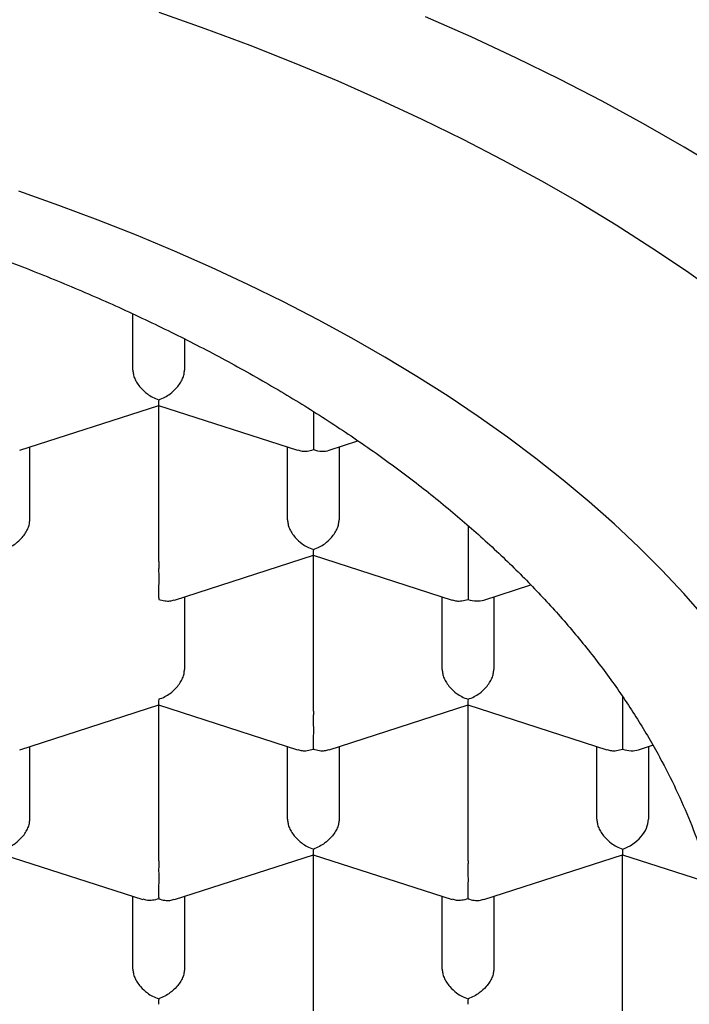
# Model space of a CAD drawing. Header units: millimetres. Extents: x 8 to 692, y 12 to 803.
# Tile 47 of 66: x 305.28 to 308.52, y 650.61 to 655.38. Entities that reach past the tile are written whole.
import ezdxf

# ---------------------------------------------------------------- set-up
doc = ezdxf.new("R2010")
doc.units = ezdxf.units.MM

msp = doc.modelspace()

# ---------------------------------------------------------------- linework, layer by layer
at = {"color": 7, "linetype": 'Continuous', "lineweight": 30}
for p, q in [((305.8251, 653.6816), (305.8251, 653.9539)), ((306.0751, 653.833), (306.0751, 653.6816)), ((306.0751, 653.833), (306.0751, 653.6816)), ((305.2763, 653.2924), (305.9505, 653.51)), ((305.9495, 653.5101), (306.6238, 653.2924)), ((305.9501, 652.7534), (305.9501, 653.5099)), ((306.7001, 653.4798), (306.7001, 653.2955)), ((305.3251, 652.9552), (305.3251, 653.3081)), ((305.3251, 652.9552), (305.3251, 653.3081)), ((306.5751, 652.9552), (306.5751, 653.3081)), ((306.7769, 653.2926), (306.9164, 653.3376)), ((306.8251, 653.3081), (306.8251, 652.9552)), ((306.8251, 653.3081), (306.8251, 652.9552)), ((307.4501, 652.9264), (307.4501, 652.7534)), ((306.0263, 652.566), (306.7005, 652.7836)), ((306.6995, 652.7837), (307.3738, 652.566)), ((306.7001, 652.027), (306.7001, 652.7835)), ((307.4501, 652.7534), (307.4501, 652.5691)), ((307.5269, 652.5662), (307.7542, 652.6396)), ((306.0751, 652.5817), (306.0751, 652.2288)), ((306.0751, 652.5817), (306.0751, 652.2288)), ((307.3251, 652.2288), (307.3251, 652.5817)), ((307.5751, 652.5817), (307.5751, 652.2288)), ((307.5751, 652.5817), (307.5751, 652.2288)), ((305.2763, 651.8396), (305.9505, 652.0572)), ((305.9495, 652.0573), (306.6238, 651.8396)), ((305.9501, 651.3006), (305.9501, 652.0571)), ((306.7763, 651.8396), (307.4505, 652.0572)), ((307.4495, 652.0573), (308.1238, 651.8396)), ((307.4501, 651.3006), (307.4501, 652.0571)), ((308.2001, 652.095), (308.2001, 652.027)), ((308.2001, 652.027), (308.2001, 651.8427)), ((305.3251, 651.5024), (305.3251, 651.8553)), ((305.3251, 651.5024), (305.3251, 651.8553)), ((306.5751, 651.5024), (306.5751, 651.8553)), ((306.8251, 651.8553), (306.8251, 651.5024)), ((306.8251, 651.8553), (306.8251, 651.5024)), ((308.0751, 651.5024), (308.0751, 651.8553)), ((308.2769, 651.8397), (308.3453, 651.8618)), ((308.3251, 651.8553), (308.3251, 651.5024)), ((308.3251, 651.8553), (308.3251, 651.5024)), ((308.2001, 651.3584), (308.2001, 651.3307)), ((305.1995, 651.3309), (305.8736, 651.1132)), ((306.0263, 651.1132), (306.7005, 651.3308)), ((306.6995, 651.3309), (307.3736, 651.1132)), ((306.7001, 650.5742), (306.7001, 651.3307)), ((307.5263, 651.1132), (308.2001, 651.3307)), ((308.2001, 651.3307), (308.6283, 651.1924)), ((308.2001, 650.5742), (308.2001, 651.3307)), ((305.8251, 650.776), (305.8251, 651.1289)), ((306.0751, 651.1289), (306.0751, 650.776)), ((306.0751, 651.1289), (306.0751, 650.776)), ((307.3251, 650.776), (307.3251, 651.1289)), ((307.5751, 651.1289), (307.5751, 650.776)), ((307.5751, 651.1289), (307.5751, 650.776))]:
    msp.add_line(p, q, dxfattribs=at)
at = {"color": 7, "linetype": 'Continuous', "lineweight": 30, "flags": 128}
for points in [[(305.9512, 655.4172), (306.1737, 655.3386), (306.3925, 655.2569), (306.6073, 655.172), (306.8181, 655.084), (307.0247, 654.9929), (307.227, 654.8988), (307.4248, 654.8018), (307.618, 654.7019), (307.8065, 654.5993), (307.9901, 654.4939), (308.1687, 654.3858), (308.3421, 654.2752), (308.5104, 654.1621), (308.6733, 654.0466)], [(308.6889, 654.6478), (308.4978, 654.7633), (308.3015, 654.8761), (308.0999, 654.9859), (307.8932, 655.0927), (307.6816, 655.1965), (307.4653, 655.2971), (307.2443, 655.3945)], [(308.5977, 652.4832), (308.4964, 652.598), (308.3897, 652.7114), (308.2778, 652.8232), (308.1607, 652.9333), (308.0384, 653.0416), (307.9112, 653.1481), (307.779, 653.2527), (307.6419, 653.3553), (307.5001, 653.4559), (307.3536, 653.5544), (307.2026, 653.6507), (307.0471, 653.7448), (306.8873, 653.8365), (306.7232, 653.9259), (306.555, 654.0129), (306.3827, 654.0973), (306.2066, 654.1792), (306.0267, 654.2585), (305.8432, 654.3352), (305.6561, 654.4091), (305.4657, 654.4803), (305.2719, 654.5486)]]:
    msp.add_lwpolyline(points, dxfattribs=at)
at = {"color": 7, "linetype": 'Continuous', "lineweight": 30}
for centre, major_axis, start_param, end_param in [((306.7001, 653.3991), (0.1123, -0.0818), 5.16693, 5.828644), ((307.4501, 652.6727), (0.1123, -0.0818), 5.16693, 5.828644), ((308.2001, 651.9463), (0.1123, -0.0818), 5.16693, 5.828644), ((308.2001, 651.462), (0.1123, 0.0818), 4.257848, 5.828646)]:
    msp.add_ellipse(centre, major_axis=major_axis, ratio=0.671271, start_param=start_param, end_param=end_param, dxfattribs=at)
for points, knots in [([(292.6751, 650.5011), (292.6763, 650.5616), (292.6789, 650.6827), (292.6994, 650.8641), (292.732, 651.0449), (292.7779, 651.2247), (292.8368, 651.4034), (292.9086, 651.5806), (292.9931, 651.7561), (293.0911, 651.9311), (293.2029, 652.1052), (293.3287, 652.2782), (293.4672, 652.4481), (293.6182, 652.6146), (293.7814, 652.7773), (293.9566, 652.9362), (294.1434, 653.0908), (294.3433, 653.2424), (294.5567, 653.3905), (294.7833, 653.5348), (295.0207, 653.6736), (295.2661, 653.8052), (295.5188, 653.9298), (295.7781, 654.0472), (296.0459, 654.1586), (296.3243, 654.2646), (296.6133, 654.3648), (296.9125, 654.459), (297.2187, 654.5459), (297.5282, 654.6247), (297.8404, 654.6954), (298.1546, 654.7582), (298.4732, 654.8137), (298.7986, 654.8622), (299.1307, 654.9033), (299.4688, 654.9367), (299.8092, 654.9621), (300.1479, 654.9792), (300.4843, 654.9881), (300.818, 654.9892), (301.1515, 654.9826), (301.4873, 654.9682), (301.825, 654.9455), (302.1639, 654.9146), (302.5001, 654.8756), (302.8298, 654.829), (303.1526, 654.7752), (303.4681, 654.7145), (303.7789, 654.6466), (304.0872, 654.5708), (304.3925, 654.4869), (304.6939, 654.395), (304.9881, 654.2959), (305.2716, 654.1909), (305.5444, 654.0804), (305.8062, 653.9647), (306.0592, 653.843), (306.3053, 653.7144), (306.5437, 653.5788), (306.7737, 653.4362), (306.9926, 653.2882), (307.1981, 653.1367), (307.39, 652.9819), (307.5686, 652.8242), (307.7353, 652.6626), (307.8914, 652.4957), (308.036, 652.3236), (308.1687, 652.1465), (308.2877, 651.9663), (308.3872, 651.7935), (308.4694, 651.6286), (308.5366, 651.4722), (308.5938, 651.3145), (308.6412, 651.1548), (308.6785, 650.993), (308.7052, 650.8294), (308.7219, 650.6653), (308.724, 650.5558), (308.7251, 650.5011)], [0, 0, 0, 0, 0.012881, 0.025772, 0.038664, 0.051545, 0.064425, 0.077317, 0.090208, 0.103089, 0.116324, 0.12957, 0.142816, 0.156051, 0.169276, 0.182513, 0.19575, 0.208976, 0.222585, 0.236207, 0.249829, 0.263438, 0.276664, 0.289901, 0.303138, 0.316363, 0.329973, 0.343595, 0.357217, 0.370826, 0.384052, 0.397288, 0.410525, 0.423751, 0.43736, 0.450982, 0.464604, 0.478214, 0.491439, 0.504676, 0.517913, 0.531138, 0.544748, 0.55837, 0.571992, 0.585601, 0.598827, 0.612064, 0.6253, 0.638526, 0.652135, 0.665757, 0.679379, 0.692989, 0.706214, 0.719451, 0.732688, 0.745914, 0.759523, 0.773145, 0.786767, 0.800376, 0.813602, 0.826839, 0.840076, 0.853301, 0.866911, 0.880533, 0.894155, 0.907764, 0.919168, 0.93058, 0.941991, 0.953396, 0.965043, 0.976698, 0.988353, 1, 1, 1, 1]), ([(305.8251, 653.6816), (305.8255, 653.675), (305.8264, 653.6614), (305.8336, 653.6396), (305.8452, 653.6174), (305.8649, 653.5912), (305.8905, 653.5678), (305.9211, 653.5486), (305.9399, 653.5415), (305.9501, 653.5376)], [0, 0, 0, 0, 0.111393, 0.227311, 0.348959, 0.477381, 0.69267, 0.834868, 1, 1, 1, 1]), ([(305.9501, 653.5376), (305.9602, 653.5415), (305.979, 653.5486), (306.0097, 653.5678), (306.0353, 653.5912), (306.055, 653.6174), (306.0666, 653.6396), (306.0738, 653.6614), (306.0746, 653.675), (306.0751, 653.6816)], [0, 0, 0, 0, 0.165105, 0.307294, 0.522618, 0.651026, 0.77267, 0.888592, 1, 1, 1, 1]), ([(305.9501, 653.5376), (305.95, 653.5318), (305.9499, 653.5209), (305.9498, 653.5113), (305.9499, 653.5115), (305.95, 653.5116)], [0, 0, 0, 0, 0.373509, 0.695176, 1, 1, 1, 1]), ([(306.6243, 653.2939), (306.6311, 653.2916), (306.6452, 653.2868), (306.6714, 653.288), (306.69, 653.2929), (306.7001, 653.2955)], [0, 0, 0, 0, 0.304743, 0.62643, 1, 1, 1, 1]), ([(305.2001, 652.8112), (305.2102, 652.815), (305.229, 652.8221), (305.2597, 652.8414), (305.2853, 652.8648), (305.305, 652.891), (305.3166, 652.9132), (305.3238, 652.9349), (305.3246, 652.9485), (305.3251, 652.9552)], [0, 0, 0, 0, 0.1651044, 0.3072931, 0.5226184, 0.6510258, 0.7726688, 0.8885917, 1, 1, 1, 1]), ([(306.5751, 652.9552), (306.5755, 652.9485), (306.5764, 652.9349), (306.5836, 652.9132), (306.5952, 652.891), (306.6149, 652.8648), (306.6405, 652.8414), (306.6711, 652.8221), (306.6899, 652.815), (306.7001, 652.8112)], [0, 0, 0, 0, 0.1113932, 0.2273113, 0.3489592, 0.477381, 0.6926704, 0.8348682, 1, 1, 1, 1]), ([(306.7001, 652.8112), (306.7102, 652.815), (306.729, 652.8221), (306.7597, 652.8414), (306.7853, 652.8648), (306.805, 652.891), (306.8166, 652.9132), (306.8238, 652.9349), (306.8246, 652.9485), (306.8251, 652.9552)], [0, 0, 0, 0, 0.165105, 0.307294, 0.522618, 0.651026, 0.77267, 0.888592, 1, 1, 1, 1]), ([(306.7001, 652.8112), (306.7, 652.8054), (306.6999, 652.7945), (306.6998, 652.7849), (306.6999, 652.7851), (306.7, 652.7852)], [0, 0, 0, 0, 0.3735086, 0.695176, 1, 1, 1, 1]), ([(305.9501, 652.7534), (305.9501, 652.7466), (305.95, 652.7328), (305.95, 652.7087), (305.95, 652.6828), (305.9502, 652.6502), (305.9497, 652.6187), (305.9499, 652.5894), (305.95, 652.5762), (305.9501, 652.5691)], [0, 0, 0, 0, 0.1113932, 0.2273113, 0.3489592, 0.477381, 0.6926704, 0.8348682, 1, 1, 1, 1]), ([(305.9501, 652.5691), (305.9601, 652.5665), (305.9788, 652.5615), (306.005, 652.5604), (306.019, 652.5652), (306.0259, 652.5675)], [0, 0, 0, 0, 0.373509, 0.695176, 1, 1, 1, 1]), ([(307.3743, 652.5675), (307.3811, 652.5652), (307.3952, 652.5604), (307.4214, 652.5615), (307.44, 652.5665), (307.4501, 652.5691)], [0, 0, 0, 0, 0.304743, 0.62643, 1, 1, 1, 1]), ([(305.9501, 652.0848), (305.9602, 652.0886), (305.979, 652.0957), (306.0097, 652.115), (306.0353, 652.1384), (306.055, 652.1646), (306.0666, 652.1867), (306.0738, 652.2085), (306.0746, 652.2221), (306.0751, 652.2288)], [0, 0, 0, 0, 0.165104, 0.307293, 0.522618, 0.651026, 0.772669, 0.888592, 1, 1, 1, 1]), ([(307.3251, 652.2288), (307.3255, 652.2221), (307.3264, 652.2085), (307.3336, 652.1867), (307.3452, 652.1646), (307.3649, 652.1384), (307.3905, 652.115), (307.4211, 652.0957), (307.4399, 652.0886), (307.4501, 652.0848)], [0, 0, 0, 0, 0.111393, 0.227311, 0.348959, 0.477381, 0.69267, 0.834868, 1, 1, 1, 1]), ([(307.4501, 652.0848), (307.4602, 652.0886), (307.479, 652.0957), (307.5097, 652.115), (307.5353, 652.1384), (307.555, 652.1646), (307.5666, 652.1867), (307.5738, 652.2085), (307.5746, 652.2221), (307.5751, 652.2288)], [0, 0, 0, 0, 0.1651055, 0.3072945, 0.5226184, 0.6510264, 0.7726695, 0.8885923, 1, 1, 1, 1]), ([(305.9501, 652.0848), (305.95, 652.079), (305.9499, 652.0681), (305.9498, 652.0585), (305.9499, 652.0587), (305.95, 652.0588)], [0, 0, 0, 0, 0.3735086, 0.695176, 1, 1, 1, 1]), ([(307.4501, 652.0848), (307.45, 652.079), (307.4499, 652.0681), (307.4498, 652.0585), (307.4499, 652.0587), (307.45, 652.0588)], [0, 0, 0, 0, 0.373509, 0.695176, 1, 1, 1, 1]), ([(306.7001, 652.027), (306.7001, 652.0202), (306.7, 652.0063), (306.7, 651.9823), (306.7, 651.9564), (306.7002, 651.9238), (306.6997, 651.8922), (306.6999, 651.863), (306.7, 651.8498), (306.7001, 651.8427)], [0, 0, 0, 0, 0.111393, 0.227311, 0.348959, 0.477381, 0.69267, 0.834868, 1, 1, 1, 1]), ([(306.6243, 651.8411), (306.6311, 651.8388), (306.6452, 651.834), (306.6714, 651.8351), (306.69, 651.84), (306.7001, 651.8427)], [0, 0, 0, 0, 0.304743, 0.62643, 1, 1, 1, 1]), ([(306.7001, 651.8427), (306.7101, 651.84), (306.7288, 651.8351), (306.755, 651.834), (306.769, 651.8388), (306.7759, 651.8411)], [0, 0, 0, 0, 0.373509, 0.695176, 1, 1, 1, 1]), ([(308.1243, 651.8411), (308.1311, 651.8388), (308.1452, 651.834), (308.1714, 651.8351), (308.19, 651.84), (308.2001, 651.8427)], [0, 0, 0, 0, 0.304743, 0.62643, 1, 1, 1, 1]), ([(305.2001, 651.3584), (305.2102, 651.3622), (305.229, 651.3693), (305.2597, 651.3886), (305.2853, 651.412), (305.305, 651.4382), (305.3166, 651.4603), (305.3238, 651.4821), (305.3246, 651.4957), (305.3251, 651.5024)], [0, 0, 0, 0, 0.165104, 0.307293, 0.522618, 0.651026, 0.772669, 0.888592, 1, 1, 1, 1]), ([(306.5751, 651.5024), (306.5755, 651.4957), (306.5764, 651.4821), (306.5836, 651.4603), (306.5952, 651.4382), (306.6149, 651.412), (306.6405, 651.3886), (306.6711, 651.3693), (306.6899, 651.3622), (306.7001, 651.3584)], [0, 0, 0, 0, 0.111393, 0.227311, 0.348959, 0.477381, 0.69267, 0.834868, 1, 1, 1, 1]), ([(306.8251, 651.5024), (306.8246, 651.4957), (306.8237, 651.4822), (306.8165, 651.4604), (306.8049, 651.4383), (306.7854, 651.4119), (306.7593, 651.389), (306.7289, 651.3695), (306.7101, 651.3623), (306.7001, 651.3584)], [0, 0, 0, 0, 0.111393, 0.227311, 0.348959, 0.477381, 0.69267, 0.834868, 1, 1, 1, 1]), ([(308.0751, 651.5024), (308.0755, 651.4957), (308.0764, 651.4821), (308.0836, 651.4603), (308.0952, 651.4382), (308.1149, 651.412), (308.1405, 651.3886), (308.1711, 651.3693), (308.1899, 651.3622), (308.2001, 651.3584)], [0, 0, 0, 0, 0.111393, 0.227311, 0.348959, 0.477381, 0.69267, 0.834868, 1, 1, 1, 1]), ([(306.7001, 651.3584), (306.7, 651.3525), (306.6999, 651.3416), (306.6998, 651.3321), (306.6999, 651.3323), (306.7, 651.3324)], [0, 0, 0, 0, 0.373509, 0.695176, 1, 1, 1, 1]), ([(305.9501, 651.3006), (305.9501, 651.2938), (305.95, 651.2799), (305.95, 651.2558), (305.95, 651.2299), (305.9502, 651.1973), (305.9497, 651.1658), (305.9499, 651.1366), (305.95, 651.1234), (305.9501, 651.1163)], [0, 0, 0, 0, 0.1113932, 0.2273113, 0.3489592, 0.477381, 0.6926704, 0.8348682, 1, 1, 1, 1]), ([(307.4501, 651.3006), (307.4501, 651.2938), (307.45, 651.2799), (307.45, 651.2558), (307.45, 651.2299), (307.4502, 651.1973), (307.4497, 651.1658), (307.4499, 651.1366), (307.45, 651.1234), (307.4501, 651.1163)], [0, 0, 0, 0, 0.1113932, 0.2273113, 0.3489592, 0.477381, 0.6926704, 0.8348682, 1, 1, 1, 1]), ([(305.9501, 651.1163), (305.94, 651.1137), (305.9212, 651.1089), (305.8948, 651.1079), (305.8809, 651.1125), (305.8741, 651.1148)], [0, 0, 0, 0, 0.373148, 0.694505, 1, 1, 1, 1]), ([(305.9501, 651.1163), (305.9601, 651.1136), (305.9788, 651.1087), (306.005, 651.1076), (306.019, 651.1123), (306.0259, 651.1147)], [0, 0, 0, 0, 0.373509, 0.695176, 1, 1, 1, 1]), ([(307.4501, 651.1163), (307.44, 651.1137), (307.4212, 651.1089), (307.3948, 651.1079), (307.3809, 651.1125), (307.3741, 651.1148)], [0, 0, 0, 0, 0.373148, 0.694505, 1, 1, 1, 1]), ([(307.4501, 651.1163), (307.4601, 651.1136), (307.4788, 651.1087), (307.505, 651.1076), (307.519, 651.1123), (307.5259, 651.1147)], [0, 0, 0, 0, 0.373509, 0.695176, 1, 1, 1, 1]), ([(305.8251, 650.776), (305.8255, 650.7693), (305.8264, 650.7557), (305.8336, 650.7339), (305.8452, 650.7118), (305.8649, 650.6856), (305.8905, 650.6622), (305.9211, 650.6429), (305.9399, 650.6358), (305.9501, 650.632)], [0, 0, 0, 0, 0.111393, 0.227311, 0.348959, 0.477381, 0.69267, 0.834868, 1, 1, 1, 1]), ([(306.0751, 650.776), (306.0746, 650.7693), (306.0737, 650.7557), (306.0665, 650.734), (306.0549, 650.7118), (306.0354, 650.6855), (306.0093, 650.6625), (305.9789, 650.643), (305.9601, 650.6358), (305.9501, 650.632)], [0, 0, 0, 0, 0.111393, 0.227311, 0.348959, 0.477381, 0.69267, 0.834868, 1, 1, 1, 1]), ([(307.3251, 650.776), (307.3255, 650.7693), (307.3264, 650.7557), (307.3336, 650.7339), (307.3452, 650.7118), (307.3649, 650.6856), (307.3905, 650.6622), (307.4211, 650.6429), (307.4399, 650.6358), (307.4501, 650.632)], [0, 0, 0, 0, 0.111393, 0.227311, 0.348959, 0.477381, 0.69267, 0.834868, 1, 1, 1, 1]), ([(307.5751, 650.776), (307.5746, 650.7693), (307.5737, 650.7557), (307.5665, 650.734), (307.5549, 650.7118), (307.5354, 650.6855), (307.5093, 650.6625), (307.4789, 650.643), (307.4601, 650.6358), (307.4501, 650.632)], [0, 0, 0, 0, 0.111393, 0.227311, 0.348959, 0.477381, 0.69267, 0.834868, 1, 1, 1, 1]), ([(291.3501, 650.6917), (291.3502, 650.6766), (291.3505, 650.6459), (291.3518, 650.6012), (291.3536, 650.5566), (291.356, 650.5126), (291.3588, 650.4712), (291.362, 650.431), (291.3654, 650.3946), (291.3687, 650.3626), (291.3719, 650.334), (291.3756, 650.3034), (291.3805, 650.2667), (291.3866, 650.2247), (291.3936, 650.1803), (291.4013, 650.1363), (291.4093, 650.0935), (291.4175, 650.0524), (291.4261, 650.012), (291.4347, 649.974), (291.4433, 649.9382), (291.452, 649.9033), (291.4619, 649.8653), (291.4736, 649.8225), (291.4931, 649.7551), (291.5213, 649.6655), (291.5589, 649.5587), (291.5979, 649.4579), (291.6376, 649.3633), (291.6796, 649.2706), (291.7247, 649.1774), (291.7741, 649.0822), (291.8221, 648.9955), (291.8679, 648.9171), (291.9102, 648.8478), (291.9534, 648.78), (291.9958, 648.7162), (292.04, 648.6519), (292.0899, 648.582), (292.1443, 648.5089), (292.1983, 648.4393), (292.2469, 648.3788), (292.2914, 648.3251), (292.3318, 648.2776), (292.3683, 648.2356), (292.3996, 648.2004), (292.429, 648.1678), (292.4601, 648.1339), (292.4979, 648.0935), (292.5409, 648.0485), (292.5867, 648.0017), (292.6498, 647.9388), (292.7305, 647.861), (292.8318, 647.7678), (292.9356, 647.6765), (293.0462, 647.5834), (293.1546, 647.4964), (293.2618, 647.4137), (293.3673, 647.3354), (293.4733, 647.2597), (293.5755, 647.1894), (293.6689, 647.1272), (293.7448, 647.0781), (293.8045, 647.0403), (293.8498, 647.0121), (293.8906, 646.9871), (293.9272, 646.9649), (293.9618, 646.9441), (293.9986, 646.9223), (294.044, 646.8956), (294.1009, 646.8627), (294.1704, 646.8233), (294.2511, 646.7786), (294.3434, 646.7288), (294.4468, 646.6746), (294.5587, 646.6178), (294.6738, 646.5612), (294.7876, 646.5072), (294.9119, 646.4499), (295.0455, 646.3907), (295.1868, 646.3305), (295.3189, 646.2764), (295.4412, 646.228), (295.5515, 646.1858), (295.6556, 646.1471), (295.7601, 646.1093), (295.8736, 646.0695), (295.9971, 646.0277), (296.1306, 645.9841), (296.2745, 645.9389), (296.4244, 645.894), (296.5788, 645.8497), (296.7327, 645.8076), (296.8854, 645.7678), (297.0321, 645.7313), (297.1724, 645.698), (297.3149, 645.6656), (297.4583, 645.6346), (297.6014, 645.6051), (297.7337, 645.5792), (297.8551, 645.5565), (297.9708, 645.5358), (298.087, 645.5159), (298.2275, 645.4931), (298.3964, 645.4674), (298.5967, 645.4396), (298.8138, 645.4125), (299.0195, 645.3898), (299.2105, 645.3711), (299.3821, 645.3563), (299.5544, 645.3432), (299.7222, 645.3323), (299.8815, 645.3235), (300.0402, 645.3164), (300.1972, 645.3108), (300.3513, 645.3068), (300.493, 645.3044), (300.6199, 645.3034), (300.7376, 645.3032), (300.8534, 645.3039), (300.9767, 645.3055), (301.1092, 645.3083), (301.2507, 645.3124), (301.4012, 645.3181), (301.5664, 645.326), (301.7468, 645.3365), (301.9405, 645.3502), (302.138, 645.3665), (302.3353, 645.3853), (302.5811, 645.4117), (302.8734, 645.4484), (303.2098, 645.4981), (303.5388, 645.5542), (303.8603, 645.6164), (304.1809, 645.686), (304.5003, 645.7631), (304.8181, 645.848), (305.1277, 645.9389), (305.4289, 646.0356), (305.7215, 646.1378), (306.0221, 646.2517), (306.3288, 646.3783), (306.6398, 646.5185), (306.9387, 646.6655), (307.1515, 646.7794), (307.284, 646.8542), (307.3385, 646.8855), (307.3846, 646.9124), (307.42, 646.9333), (307.4459, 646.9487), (307.4649, 646.9602), (307.4841, 646.9717), (307.5079, 646.9862), (307.5392, 647.0053), (307.5782, 647.0295), (307.6245, 647.0586), (307.678, 647.0927), (307.7384, 647.132), (307.8034, 647.1751), (307.8851, 647.2306), (307.9777, 647.2954), (308.0775, 647.3679), (308.1678, 647.4358), (308.244, 647.495), (308.3075, 647.5457), (308.359, 647.5877), (308.4037, 647.6248), (308.437, 647.653), (308.4621, 647.6744), (308.4837, 647.6931), (308.5104, 647.7163), (308.5439, 647.7459), (308.5953, 647.7919), (308.659, 647.8506), (308.7277, 647.916), (308.7866, 647.974), (308.8362, 648.0241), (308.8784, 648.0677), (308.9099, 648.1009), (308.9323, 648.1248), (308.9494, 648.1432), (308.9683, 648.1638), (308.9919, 648.1899), (309.0212, 648.2227), (309.0581, 648.2647), (309.0998, 648.3135), (309.1432, 648.3656), (309.1833, 648.4152), (309.219, 648.4604), (309.2505, 648.5014), (309.2783, 648.5381), (309.3032, 648.5719), (309.3255, 648.6026), (309.3475, 648.6333), (309.3725, 648.6689), (309.4032, 648.7138), (309.4408, 648.7701), (309.4805, 648.8321), (309.5188, 648.8942), (309.5518, 648.9498), (309.5801, 648.999), (309.6032, 649.0405), (309.622, 649.075), (309.6371, 649.1034), (309.651, 649.1301), (309.6661, 649.1595), (309.6844, 649.1959), (309.7053, 649.2389), (309.7271, 649.2851), (309.7481, 649.3314), (309.7682, 649.3773), (309.787, 649.4218), (309.8032, 649.4615), (309.8163, 649.4946), (309.8263, 649.5207), (309.835, 649.5438), (309.8435, 649.5668), (309.8527, 649.5921), (309.8625, 649.6201), (309.873, 649.6506), (309.8867, 649.6917), (309.9037, 649.7455), (309.9239, 649.814), (309.944, 649.8878), (309.9621, 649.9607), (309.9773, 650.0284), (309.9898, 650.09), (310.0004, 650.1469), (310.0089, 650.1978), (310.0147, 650.2354), (310.0186, 650.2626), (310.0216, 650.2847), (310.0252, 650.312), (310.0293, 650.3461), (310.0337, 650.387), (310.0382, 650.4348), (310.0424, 650.4894), (310.046, 650.5508), (310.0488, 650.6191), (310.0493, 650.6668), (310.0496, 650.6919)], [0, 0, 0, 0, 0.002282, 0.004644, 0.007088, 0.009616, 0.012168, 0.014449, 0.016737, 0.018594, 0.020077, 0.021769, 0.023871, 0.026347, 0.028914, 0.031413, 0.033844, 0.036208, 0.038446, 0.040753, 0.042733, 0.044586, 0.046761, 0.049274, 0.051961, 0.058408, 0.064828, 0.070598, 0.076109, 0.081536, 0.087082, 0.092789, 0.098687, 0.102834, 0.107136, 0.111446, 0.11539, 0.119031, 0.123496, 0.128613, 0.132951, 0.136844, 0.140302, 0.143398, 0.146148, 0.148551, 0.150368, 0.152616, 0.155322, 0.158468, 0.161687, 0.164831, 0.171318, 0.177732, 0.184291, 0.190761, 0.197413, 0.203168, 0.209117, 0.215164, 0.220705, 0.225634, 0.229951, 0.232514, 0.234799, 0.236834, 0.23866, 0.240277, 0.242, 0.244111, 0.246974, 0.250336, 0.254196, 0.258555, 0.263412, 0.268663, 0.273978, 0.279061, 0.283913, 0.290443, 0.296502, 0.30209, 0.307207, 0.311854, 0.315798, 0.320039, 0.324641, 0.329604, 0.334927, 0.340611, 0.346657, 0.352516, 0.358577, 0.3644, 0.369935, 0.375181, 0.380139, 0.385805, 0.39104, 0.395843, 0.400216, 0.404194, 0.408297, 0.412696, 0.419227, 0.426316, 0.433965, 0.442172, 0.447955, 0.453986, 0.460101, 0.465922, 0.471436, 0.476641, 0.48238, 0.487691, 0.492575, 0.49703, 0.500808, 0.504744, 0.508995, 0.51356, 0.518441, 0.523636, 0.529146, 0.535572, 0.542377, 0.549312, 0.556203, 0.563048, 0.57516, 0.58713, 0.598958, 0.610644, 0.622218, 0.6344, 0.646486, 0.658476, 0.670371, 0.682179, 0.693903, 0.707613, 0.721214, 0.734756, 0.748247, 0.751243, 0.753932, 0.756195, 0.758031, 0.759173, 0.760052, 0.760865, 0.762035, 0.763611, 0.765573, 0.767923, 0.770659, 0.773782, 0.777287, 0.780853, 0.786769, 0.792273, 0.797365, 0.802043, 0.80543, 0.80853, 0.811222, 0.813495, 0.814602, 0.815819, 0.817469, 0.819556, 0.822078, 0.827172, 0.83183, 0.83562, 0.83906, 0.842023, 0.844439, 0.845747, 0.846826, 0.848119, 0.849845, 0.852005, 0.8546, 0.858129, 0.861557, 0.864757, 0.867731, 0.870268, 0.872611, 0.874752, 0.876686, 0.878429, 0.88056, 0.883377, 0.886828, 0.891059, 0.894874, 0.898272, 0.901254, 0.903871, 0.905805, 0.907516, 0.909003, 0.910635, 0.912813, 0.915536, 0.918315, 0.921061, 0.923773, 0.926451, 0.928923, 0.93078, 0.932276, 0.9335, 0.934828, 0.936304, 0.937928, 0.9397, 0.94163, 0.945077, 0.949046, 0.953468, 0.957815, 0.96158, 0.965082, 0.968314, 0.971206, 0.97366, 0.974721, 0.975912, 0.977508, 0.979508, 0.981912, 0.984721, 0.987935, 0.991552, 0.995574, 1, 1, 1, 1]), ([(305.9501, 650.632), (305.95, 650.6261), (305.9499, 650.6152), (305.9498, 650.6057), (305.9499, 650.6059), (305.95, 650.606)], [0, 0, 0, 0, 0.3735086, 0.695176, 1, 1, 1, 1]), ([(307.4501, 650.632), (307.45, 650.6261), (307.4499, 650.6152), (307.4498, 650.6057), (307.4499, 650.6059), (307.45, 650.606)], [0, 0, 0, 0, 0.373509, 0.695176, 1, 1, 1, 1])]:
    msp.add_open_spline(points, degree=3, knots=knots, dxfattribs=at)

doc.saveas('drawing.dxf')
